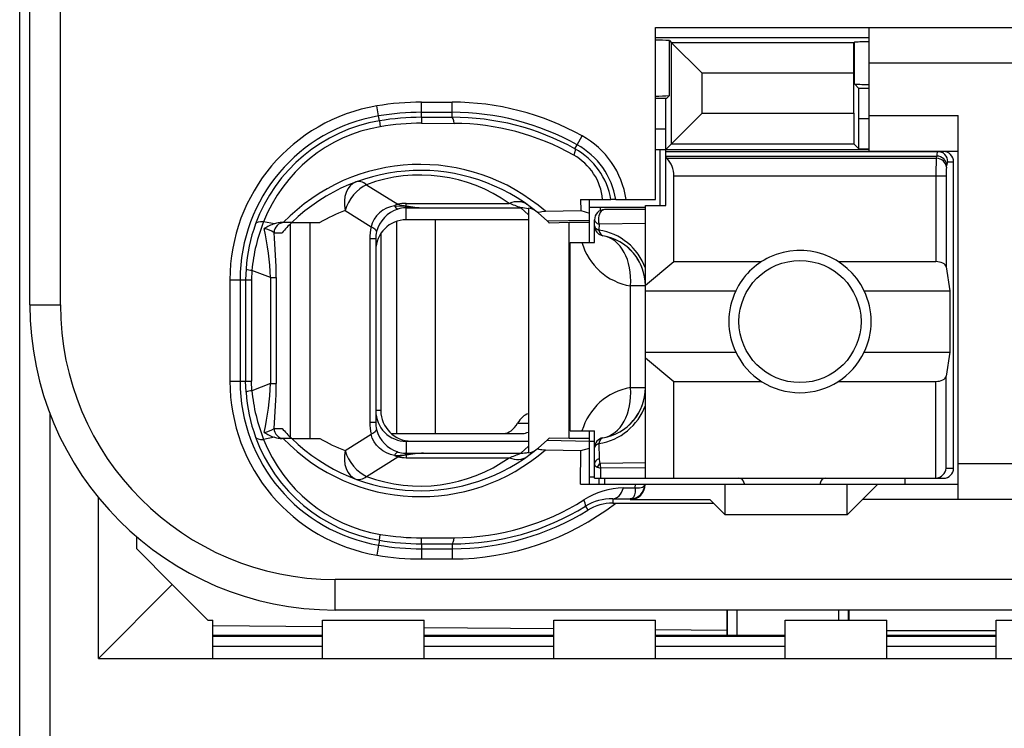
# Model space of a CAD drawing. Extents: x 0 to 183, y 0 to 175.
# Tile 20 of 31: x 0.5 to 10.18, y 101.99 to 108.95. Entities that reach past the tile are written whole.
import ezdxf

# ---------------------------------------------------------------- set-up
doc = ezdxf.new("R2010")
doc.units = 0
doc.header["$LTSCALE"] = 11.368745
doc.header["$MEASUREMENT"] = 0
doc.layers.get('0').update_dxf_attribs({"linetype": 'CONTINUOUS'})

msp = doc.modelspace()

# ---------------------------------------------------------------- linework, layer by layer
at = {"color": 7, "linetype": 'CONTINUOUS'}
for p, q in [((0.4996, 18.702), (0.4996, 139.1007)), ((0.5995, 106.1522), (0.5995, 122.9522)), ((0.8995, 106.1522), (0.8995, 111.6609)), ((6.7496, 107.1871), (6.7496, 108.8772)), ((6.7496, 108.8772), (11.7994, 108.8772)), ((8.8494, 107.6621), (8.8494, 108.8772)), ((6.7496, 108.7773), (8.8494, 108.7773)), ((6.8861, 108.2072), (6.8861, 108.7474)), ((6.8861, 108.7474), (6.9067, 108.7263)), ((6.9067, 107.7345), (6.9067, 108.7263)), ((6.9067, 108.7263), (7.2072, 108.4263)), ((8.7006, 108.7263), (6.9067, 108.7263)), ((8.7003, 108.4263), (8.7006, 108.7263)), ((8.7023, 108.7284), (8.7006, 108.7263)), ((8.7044, 108.7305), (8.7023, 108.7284)), ((8.7044, 108.3222), (8.7044, 108.7305)), ((11.7994, 108.5272), (8.8494, 108.5272)), ((7.2072, 108.0349), (7.2072, 108.4263)), ((8.7003, 108.4263), (7.2072, 108.4263)), ((8.7003, 108.0349), (8.7003, 108.4263)), ((8.7481, 108.2785), (8.7044, 108.3222)), ((6.8561, 108.1772), (6.8861, 108.2072)), ((8.7495, 107.9784), (8.7481, 108.2785)), ((8.8494, 108.2785), (8.7481, 108.2785)), ((4.4497, 107.9939), (4.4497, 108.1427)), ((4.4497, 108.1427), (4.7494, 108.1427)), ((4.7494, 107.9943), (4.7494, 108.1427)), ((6.8561, 108.1772), (6.7496, 108.1772)), ((6.8496, 107.8771), (6.8509, 108.1768)), ((4.0273, 108.0073), (4.0108, 108.1059)), ((4.4497, 108.0428), (4.7494, 108.0428)), ((6.8496, 107.6773), (7.2072, 108.0349)), ((7.2072, 108.0349), (8.7003, 108.0349)), ((8.7003, 108.0349), (8.7006, 107.7345)), ((4.0356, 107.9591), (4.0273, 108.0073)), ((4.0356, 107.9588), (4.0445, 107.9012)), ((4.4497, 107.9939), (4.7494, 107.9943)), ((4.4497, 107.9936), (4.4504, 107.9353)), ((4.4504, 107.9353), (4.7701, 107.9343)), ((8.7495, 107.6856), (8.7495, 107.9784)), ((8.8494, 107.9784), (8.7495, 107.9784)), ((8.8494, 108.0122), (9.7245, 108.0122)), ((9.7245, 104.237), (9.7245, 108.0122)), ((6.8496, 107.8771), (6.7496, 107.8771)), ((6.8496, 107.1271), (6.8496, 107.8771)), ((5.9569, 107.6849), (5.9786, 107.7245)), ((5.9786, 107.7245), (6.0272, 107.812)), ((6.9067, 107.7345), (8.7006, 107.7345)), ((8.7495, 107.6856), (8.7006, 107.7345)), ((6.7496, 107.6773), (8.8494, 107.6773)), ((6.7944, 107.1271), (6.7944, 107.6773)), ((6.8496, 107.6573), (9.5795, 107.6573)), ((8.7495, 107.6856), (8.8494, 107.6856)), ((8.8494, 107.6621), (9.7245, 107.6621)), ((6.8496, 107.6129), (9.5137, 107.6129)), ((6.8595, 107.5908), (6.8496, 107.5991)), ((6.8595, 107.5908), (9.5102, 107.5908)), ((9.5102, 107.5908), (9.5137, 107.6129)), ((9.6232, 107.5571), (9.6797, 107.5571)), ((9.6797, 104.5471), (9.6797, 107.5571)), ((9.6098, 107.504), (9.6132, 107.5264)), ((6.9295, 106.5759), (6.9295, 107.4175)), ((6.9295, 107.4175), (9.6053, 107.4175)), ((9.5057, 107.4175), (9.5057, 106.5759)), ((9.6053, 107.4175), (9.6053, 106.5232)), ((3.9095, 107.3318), (4.2151, 107.1409)), ((4.2995, 107.1237), (4.2995, 107.1478)), ((4.2995, 107.1478), (5.3117, 107.1478)), ((6.0134, 107.1871), (6.0145, 107.0779)), ((6.0134, 107.1871), (6.3114, 107.1871)), ((6.0995, 106.7623), (6.0995, 107.1871)), ((6.3121, 107.1871), (6.3132, 107.1871)), ((6.3593, 107.1871), (6.3135, 107.1871)), ((6.3597, 107.1871), (6.7496, 107.1871)), ((3.6973, 107.0772), (3.9546, 106.9166)), ((4.0349, 107.0551), (4.0063, 107.0258)), ((4.068, 107.0803), (4.0349, 107.0551)), ((4.1045, 107.1002), (4.068, 107.0803)), ((4.1434, 107.1151), (4.1045, 107.1002)), ((4.1844, 107.1247), (4.1434, 107.1151)), ((4.1844, 107.1247), (4.2905, 107.1202)), ((4.2905, 107.1202), (4.2995, 107.1237)), ((4.2905, 107.1202), (4.2905, 107.1047)), ((4.3046, 107.1182), (4.2905, 107.1202)), ((4.2995, 107.1047), (4.2905, 107.1047)), ((4.2995, 106.9872), (4.2995, 107.1047)), ((4.2995, 107.1047), (4.4693, 107.1033)), ((4.3046, 107.1182), (4.2999, 107.1051)), ((4.4693, 107.1033), (5.425, 107.1033)), ((5.4994, 107.0344), (5.425, 107.1033)), ((5.4994, 107.1013), (5.4994, 104.6952)), ((5.5983, 107.051), (5.6831, 106.9752)), ((5.6665, 107.0699), (6.0145, 107.0779)), ((6.0145, 107.0779), (6.0995, 107.053)), ((6.0989, 107.1123), (6.6497, 107.1123)), ((6.2039, 107.1123), (6.2039, 107.0761)), ((6.6497, 107.0872), (6.2494, 107.0872)), ((6.6497, 104.4472), (6.6497, 107.1271)), ((6.6497, 107.1271), (6.8496, 107.1271)), ((3.0038, 106.9473), (2.8977, 106.9676)), ((3.1733, 106.9597), (3.0803, 106.9597)), ((3.1736, 106.9597), (3.4513, 106.9597)), ((3.3555, 104.8372), (3.3555, 106.9597)), ((3.9657, 106.9552), (3.9546, 106.9166)), ((3.9832, 106.9921), (3.9657, 106.9552)), ((4.0063, 107.0258), (3.9832, 106.9921)), ((4.203, 106.9711), (4.203, 104.8871)), ((5.4994, 106.9872), (4.2995, 106.9872)), ((4.5848, 106.9872), (4.5848, 104.8871)), ((5.6831, 106.9752), (6.0995, 106.9845)), ((5.6831, 106.9752), (5.6996, 106.9597)), ((5.6999, 106.9593), (5.704, 106.9552)), ((5.8994, 106.9597), (5.704, 106.9552)), ((5.8994, 104.8372), (5.8994, 106.9597)), ((6.0995, 106.9597), (5.8994, 106.9597)), ((6.1495, 106.7623), (6.1495, 106.9872)), ((6.6497, 106.949), (6.1943, 106.9428)), ((3, 106.8598), (3.0782, 106.8598)), ((3.1612, 104.8492), (3.1612, 106.9476)), ((4.0494, 106.8526), (4.0494, 105.1121)), ((6.1943, 106.9428), (6.1936, 106.8856)), ((3.9409, 106.8012), (3.9409, 104.9956)), ((3.9994, 106.8012), (3.9409, 106.8012)), ((3.9994, 106.8012), (3.9994, 104.9956)), ((5.9097, 104.9123), (5.9097, 106.7623)), ((5.9097, 106.7623), (6.1495, 106.7623)), ((6.6497, 106.3447), (6.9295, 106.5759)), ((6.9295, 106.5759), (7.7914, 106.5759)), ((8.5476, 106.5759), (9.5057, 106.5759)), ((2.7244, 106.5036), (2.7206, 106.3971)), ((2.7823, 106.4901), (2.7792, 106.3971)), ((2.9652, 106.4181), (2.7823, 106.4901)), ((9.6053, 106.5232), (9.6411, 106.2872)), ((2.5663, 106.3971), (2.5663, 105.3997)), ((2.5663, 106.3971), (2.7792, 106.3971)), ((2.6665, 106.3971), (2.6665, 105.3997)), ((2.7206, 106.3971), (2.7206, 105.3997)), ((2.7792, 106.3971), (2.7792, 105.3997)), ((2.9652, 106.4181), (2.9652, 105.3788)), ((2.9652, 106.4181), (3.0207, 106.4181)), ((3.0207, 106.4181), (3.0207, 105.3788)), ((6.503, 105.3371), (6.503, 106.3371)), ((6.6497, 106.3371), (6.503, 106.3371)), ((6.6497, 106.2872), (7.5375, 106.2872)), ((8.8015, 106.2872), (9.6411, 106.2872)), ((9.6411, 106.2872), (9.6411, 105.6871)), ((0.5995, 106.1522), (0.8995, 106.1522)), ((6.6497, 105.6871), (7.5375, 105.6871)), ((6.6497, 105.6295), (6.9295, 105.3984)), ((8.8015, 105.6871), (9.6411, 105.6871)), ((9.6411, 105.6871), (9.6053, 105.4511)), ((2.5663, 105.3997), (2.7792, 105.3997)), ((2.7244, 105.2933), (2.7206, 105.3997)), ((2.7823, 105.3067), (2.7792, 105.3997)), ((9.6053, 104.5471), (9.6053, 105.4511)), ((2.9652, 105.3788), (2.7823, 105.3067)), ((2.9652, 105.3788), (3.0207, 105.3788)), ((6.6497, 105.3371), (6.503, 105.3371)), ((6.9295, 104.4472), (6.9295, 105.3984)), ((6.9295, 105.3984), (7.7914, 105.3984)), ((8.5476, 105.3984), (9.5057, 105.3984)), ((9.5057, 104.4472), (9.5057, 105.3984)), ((4.0494, 105.1121), (3.9994, 105.1121)), ((0.7996, 99.2292), (0.7996, 105.0752)), ((3, 104.9371), (3.0782, 104.9371)), ((3.9994, 104.9956), (3.9409, 104.9956)), ((5.3936, 104.987), (5.4994, 104.987)), ((3.0038, 104.8492), (2.8977, 104.8292)), ((3.1733, 104.8372), (3.0803, 104.8372)), ((3.1736, 104.8372), (3.4513, 104.8372)), ((3.6973, 104.7193), (3.9546, 104.8802)), ((3.9657, 104.8417), (3.9546, 104.8802)), ((3.9832, 104.8048), (3.9657, 104.8417)), ((4.151, 104.8871), (5.4453, 104.8871)), ((5.5983, 104.7459), (5.6831, 104.8213)), ((5.6831, 104.8213), (5.6996, 104.8372)), ((5.6831, 104.8213), (6.0995, 104.8124)), ((5.6999, 104.8375), (5.7037, 104.8409)), ((5.8994, 104.8372), (5.704, 104.8413)), ((6.0995, 104.8372), (5.8994, 104.8372)), ((5.9097, 104.9123), (6.1495, 104.9123)), ((6.0995, 104.3872), (6.0995, 104.9123)), ((6.1495, 104.4472), (6.1495, 104.9123)), ((4.0063, 104.771), (3.9832, 104.8048)), ((4.0349, 104.7417), (4.0063, 104.771)), ((4.068, 104.7166), (4.0349, 104.7417)), ((4.2995, 104.8096), (4.2995, 104.6921)), ((5.4994, 104.8096), (4.2995, 104.8096)), ((4.3495, 104.812), (5.4994, 104.812)), ((5.4994, 104.7624), (5.425, 104.6935)), ((5.6665, 104.7269), (6.0145, 104.719)), ((6.0145, 104.719), (6.0995, 104.7438)), ((6.0995, 104.812), (6.1495, 104.812)), ((6.1936, 104.7886), (6.196, 104.6387)), ((3.9095, 104.4651), (4.2151, 104.656)), ((4.1045, 104.6966), (4.068, 104.7166)), ((4.1434, 104.6818), (4.1045, 104.6966)), ((4.1844, 104.6721), (4.1434, 104.6818)), ((4.1844, 104.6721), (4.2905, 104.6766)), ((4.2905, 104.6766), (4.2905, 104.6921)), ((4.2995, 104.6921), (4.2905, 104.6921)), ((4.3046, 104.6787), (4.2905, 104.6766)), ((4.2905, 104.6766), (4.2995, 104.6732)), ((4.2995, 104.6921), (4.4693, 104.6935)), ((4.2995, 104.6732), (4.2995, 104.6491)), ((4.2995, 104.6491), (5.3117, 104.6491)), ((4.3046, 104.6787), (4.2999, 104.6918)), ((4.4693, 104.6935), (5.425, 104.6935)), ((6.0114, 104.3872), (6.0145, 104.719)), ((6.1757, 104.5564), (6.2115, 104.5447)), ((6.6497, 104.5984), (6.205, 104.5933)), ((6.6497, 104.5488), (6.2115, 104.5447)), ((6.2129, 104.4472), (6.2115, 104.5447)), ((9.6053, 104.5471), (9.6797, 104.5471)), ((11.7994, 104.5871), (9.7245, 104.5871)), ((6.0995, 104.462), (6.1495, 104.462)), ((6.1499, 104.4472), (9.5795, 104.4472)), ((6.1947, 104.3872), (6.1947, 104.4472)), ((6.2494, 104.4472), (6.2494, 104.3872)), ((9.1994, 104.4472), (9.1994, 104.3872)), ((6.0114, 104.3872), (9.7245, 104.3872)), ((6.4355, 104.3514), (6.5505, 104.3531)), ((6.5505, 104.3531), (6.5512, 104.3872)), ((6.5505, 104.3531), (6.5509, 104.3304)), ((6.5505, 104.3531), (6.5912, 104.3531)), ((6.5912, 104.3531), (6.6077, 104.3559)), ((6.6077, 104.3559), (6.6211, 104.36)), ((6.6211, 104.36), (6.6318, 104.3659)), ((6.6318, 104.3659), (6.639, 104.3734)), ((6.639, 104.3734), (6.6432, 104.3869)), ((7.4345, 104.0872), (7.4345, 104.3872)), ((7.6195, 104.3972), (7.6195, 104.3872)), ((8.3695, 104.3972), (8.3695, 104.3872)), ((8.6345, 104.0872), (8.6345, 104.3872)), ((8.9345, 104.3872), (8.7846, 104.237)), ((1.2747, 102.6771), (1.2747, 104.2563)), ((6.33, 104.2456), (6.33, 104.2022)), ((6.33, 104.2456), (6.4995, 104.2436)), ((6.5085, 104.2446), (6.4995, 104.2436)), ((6.4995, 104.2436), (6.4995, 104.237)), ((6.524, 104.2518), (6.5085, 104.2446)), ((6.5357, 104.2653), (6.524, 104.2518)), ((6.5443, 104.2849), (6.5357, 104.2653)), ((6.5495, 104.3094), (6.5443, 104.2849)), ((6.5509, 104.3304), (6.5495, 104.3094)), ((6.0603, 104.1723), (6.0841, 104.134)), ((6.33, 104.2022), (7.3195, 104.2022)), ((6.4995, 104.237), (7.2847, 104.237)), ((7.3195, 104.2022), (7.2847, 104.237)), ((7.3195, 104.2022), (7.4345, 104.0872)), ((8.6345, 104.0872), (8.7846, 104.237)), ((11.7994, 104.237), (8.7846, 104.237)), ((8.6345, 104.0872), (7.4345, 104.0872)), ((1.6495, 103.7523), (1.6495, 103.8722)), ((4.0356, 103.8381), (4.0445, 103.8956)), ((4.4497, 103.8033), (4.4504, 103.8615)), ((4.4504, 103.8615), (4.7701, 103.8626)), ((4.0273, 103.7895), (4.0108, 103.691)), ((4.0356, 103.8378), (4.0273, 103.7895)), ((4.4497, 103.803), (4.4497, 103.6541)), ((4.4497, 103.803), (4.7494, 103.8026)), ((4.7494, 103.8026), (4.7494, 103.6541)), ((1.9996, 103.4023), (1.6495, 103.7523)), ((4.4497, 103.754), (4.7494, 103.754)), ((4.4497, 103.6541), (4.7494, 103.6541)), ((1.9996, 103.4023), (1.2747, 102.6771)), ((2.3496, 103.0523), (1.9996, 103.4023)), ((3.5994, 103.1522), (3.5994, 103.4522)), ((11.8997, 103.4522), (3.5994, 103.4522)), ((11.5996, 103.1522), (3.5994, 103.1522)), ((7.4497, 103.1522), (7.4497, 102.902)), ((7.4573, 102.902), (7.4573, 103.1522)), ((7.5496, 103.1522), (7.5496, 102.902)), ((8.5497, 103.1522), (8.5497, 103.0523)), ((8.6421, 103.1522), (8.6421, 103.0523)), ((8.6496, 103.1522), (8.6496, 103.0523)), ((2.3496, 103.0523), (2.3995, 103.0523)), ((2.3995, 102.6771), (2.3995, 103.0523)), ((3.4747, 102.9868), (2.3995, 102.9961)), ((3.4747, 102.6771), (3.4747, 103.0523)), ((3.4747, 103.0523), (4.4745, 103.0523)), ((4.4745, 102.6771), (4.4745, 103.0523)), ((5.7495, 102.6771), (5.7495, 103.0523)), ((5.7495, 103.0523), (6.7496, 103.0523)), ((6.7496, 102.6771), (6.7496, 103.0523)), ((8.0247, 102.6771), (8.0247, 103.0523)), ((8.0247, 103.0523), (9.0244, 103.0523)), ((9.0244, 102.6771), (9.0244, 103.0523)), ((10.0997, 102.6771), (10.0997, 103.0523)), ((10.0997, 103.0523), (10.8497, 103.0523)), ((3.4747, 102.902), (2.3995, 102.902)), ((3.4747, 102.8931), (2.3995, 102.8931)), ((5.7495, 102.9668), (4.4745, 102.9782)), ((5.7495, 102.902), (4.4745, 102.902)), ((5.7495, 102.8931), (4.4745, 102.8931)), ((7.4497, 102.952), (6.7496, 102.9582)), ((8.0247, 102.902), (6.7496, 102.902)), ((8.0247, 102.8931), (6.7496, 102.8931)), ((9.0244, 102.952), (10.0997, 102.952)), ((10.0997, 102.902), (9.0244, 102.902)), ((10.0997, 102.8931), (9.0244, 102.8931)), ((3.4747, 102.7946), (2.3995, 102.7946)), ((5.7495, 102.7946), (4.4745, 102.7946)), ((8.0247, 102.7946), (6.7496, 102.7946)), ((10.0997, 102.7946), (9.0244, 102.7946)), ((1.2747, 102.6771), (11.2245, 102.6771))]:
    msp.add_line(p, q, dxfattribs=at)
for centre, radius, start, end in [((6.7625, 106.7501), 2.0011, 86.46092, 90.36913), ((8.8383, 106.8918), 1.8439, 89.65366, 94.16372), ((6.7626, 110.1817), 1.9787, 269.6235, 273.57606), ((4.4502, 105.5055), 2.6373, 90.0103, 99.59089), ((4.75, 105.5114), 2.6313, 60.96376, 90.01315), ((4.2993, 106.3971), 1.733, 99.58219, 179.9979), ((4.4482, 105.5292), 2.5136, 89.96625, 99.63945), ((4.7497, 105.5115), 2.5313, 60.95655, 90.00676), ((4.2993, 106.3973), 1.6328, 99.58952, 180.0078), ((4.2971, 106.407), 1.574, 99.56408, 159.98978), ((4.4503, 105.5041), 2.4898, 90.0136, 99.58803), ((4.4498, 105.5109), 2.4244, 89.9867, 99.62302), ((4.7557, 105.5074), 2.4869, 61.1166, 90.14389), ((4.7548, 105.5058), 2.4286, 60.62778, 89.63782), ((4.2944, 106.4231), 1.4991, 99.59297, 158.70003), ((5.6111, 107.0606), 0.7588, 9.59032, 61.02951), ((5.6103, 107.0601), 0.8598, 8.49231, 60.99288), ((5.6147, 107.0653), 0.7076, 9.90481, 61.11137), ((9.5796, 107.5572), 0.1001, 359.94084, 90.07933), ((4.4368, 105.6593), 1.8714, 48.91947, 135.98233), ((5.6734, 107.1347), 0.5585, 5.38058, 60.79704), ((6.7018, 107.4286), 0.2272, 357.20296, 45.80106), ((12.4121, 107.435), 2.9064, 176.92669, 180.3449), ((4.4366, 105.6593), 1.8128, 50.14784, 134.16488), ((10.2102, 107.432), 0.6047, 173.162, 181.37447), ((4.4365, 105.9133), 1.5132, 54.6671, 110.38295), ((4.7541, 105.5593), 1.6835, 66.51471, 70.65936), ((4.2207, 105.665), 1.506, 110.33456, 120.71965), ((4.3125, 106.7907), 0.3154, 107.40075, 165.34208), ((4.5191, 108.2389), 1.1366, 258.86194, 267.49194), ((4.5271, 108.6676), 1.5653, 261.83126, 267.88614), ((5.4286, 106.8203), 0.2831, 75.52729, 90.73789), ((6.2495, 106.9872), 0.1, 90.04068, 179.95932), ((4.4768, 106.3333), 1.7018, 158.11593, 174.71369), ((3.0837, 106.6967), 0.263, 90.75345, 107.69471), ((4.3002, 106.6868), 0.3005, 90.13956, 180.12284), ((4.3272, 106.3946), 1.6065, 159.94326, 176.11217), ((0.0505, 106.292), 2.9174, 2.47649, 12.02998), ((-1.9539, 106.4066), 4.9746, 0.13262, 5.22694), ((4.2878, 106.8016), 0.2884, 166.2574, 180.07787), ((6.1091, 106.317), 0.5746, 19.7886, 81.54288), ((6.6027, 106.928), 0.5992, 196.05647, 260.41821), ((6.1495, 106.3369), 0.5003, 0.03019, 80.3995), ((6.1419, 106.3331), 0.5086, 20.24274, 39.99154), ((8.1713, 105.9871), 0.7012, 154.66472, 205.33528), ((8.1705, 105.9871), 0.6987, 334.56855, 25.43145), ((3.5996, 106.1523), 3.0001, 180.00237, 269.99768), ((3.5996, 106.1523), 2.7, 180.0024, 269.9976), ((8.1695, 105.9876), 0.6998, 205.42993, 334.57007), ((4.2999, 105.4), 1.7336, 180.00838, 260.39996), ((4.2993, 105.3995), 1.6328, 179.99138, 260.4113), ((4.4769, 105.4636), 1.7019, 185.28814, 201.88418), ((0.0553, 105.5042), 2.9126, 347.96216, 357.53137), ((-1.9539, 105.3903), 4.9746, 354.77306, 359.86738), ((6.6027, 104.7461), 0.5994, 99.57938, 163.89868), ((6.1494, 105.3374), 0.5003, 279.60607, 359.96423), ((4.3272, 105.4022), 1.6065, 183.8876, 200.05697), ((4.3, 105.1098), 0.3002, 179.8299, 269.9077), ((4.3495, 105.1121), 0.3001, 180.00697, 269.99303), ((6.1091, 105.3572), 0.5745, 278.45335, 340.20986), ((6.1421, 105.3413), 0.5083, 320.00735, 339.77), ((4.361, 106.067), 1.7094, 221.37371, 225.98889), ((4.2929, 104.9955), 0.2935, 179.97392, 193.62184), ((4.3125, 105.0062), 0.3154, 194.65757, 252.60038), ((4.2971, 105.3898), 1.5739, 200.00873, 260.43741), ((4.2945, 105.3739), 1.4992, 201.30095, 260.40393), ((3.0837, 105.1002), 0.263, 252.30741, 269.24879), ((4.4367, 106.1371), 1.8711, 224.00646, 311.09161), ((4.4366, 106.137), 1.8124, 225.82417, 309.86297), ((4.2356, 106.1588), 1.5368, 239.31468, 249.49738), ((4.4365, 105.8835), 1.5132, 249.61705, 305.3329), ((4.5191, 103.558), 1.1366, 92.50806, 101.13806), ((4.7541, 106.2375), 1.6835, 289.34064, 293.48529), ((9.4947, 104.5585), 0.1116, 275.69044, 354.10689), ((7.5695, 104.3972), 0.05, 0.05364, 89.94636), ((8.4195, 104.3972), 0.05, 90.05364, 179.94636), ((6.4506, 103.5978), 0.7541, 91.15104, 122.43314), ((6.4996, 104.3871), 0.1436, 269.96187, 0.0393), ((6.3193, 103.7525), 0.4932, 88.75659, 121.68009), ((4.7499, 106.287), 2.6328, 269.98982, 307.64435), ((4.7565, 106.2868), 2.4842, 269.83777, 301.65755), ((4.7551, 106.2903), 2.4277, 270.35447, 302.1275), ((6.3284, 103.7307), 0.4716, 89.80222, 121.20531), ((4.7494, 106.2881), 2.534, 270.00098, 301.78297), ((4.4499, 106.2899), 2.4284, 260.38991, 270.01026), ((4.4482, 106.2677), 2.5136, 260.36055, 270.03375), ((4.4472, 106.2557), 2.4527, 260.33897, 270.05857), ((4.4484, 106.2945), 2.6404, 260.4604, 270.02909)]:
    msp.add_arc(centre, radius, start, end, dxfattribs=at)
for points in [[(8.7044, 108.3219), (8.7526, 108.3181), (8.8012, 108.3164), (8.8494, 108.3171)], [(4.7701, 107.9343), (4.7646, 107.9718), (4.7573, 107.9936), (4.7494, 107.9943)], [(9.5226, 107.6573), (9.5167, 107.6432), (9.5137, 107.628), (9.5143, 107.6129)], [(9.6232, 107.5571), (9.6232, 107.6125), (9.5787, 107.6573), (9.5236, 107.6573)], [(9.6098, 107.504), (9.6074, 107.5505), (9.5636, 107.5888), (9.5102, 107.5908)], [(9.6132, 107.5264), (9.6108, 107.5729), (9.567, 107.6108), (9.5137, 107.6129)], [(9.6222, 107.5574), (9.6163, 107.5481), (9.6136, 107.5374), (9.6139, 107.5264)], [(3.8048, 107.3587), (3.7169, 107.3259), (3.6725, 107.2102), (3.6973, 107.0772)], [(3.9095, 107.3318), (3.8716, 107.3603), (3.8351, 107.3697), (3.8048, 107.3587)], [(3.9095, 107.3318), (3.8162, 107.2897), (3.7324, 107.1891), (3.6973, 107.0772)], [(4.2995, 107.1478), (4.2712, 107.1478), (4.243, 107.1454), (4.2151, 107.1409)], [(5.4849, 107.1382), (5.4398, 107.1702), (5.3771, 107.1736), (5.3117, 107.1478)], [(4.2151, 107.1409), (4.2047, 107.1361), (4.1944, 107.1309), (4.1844, 107.1247)], [(4.1851, 107.125), (4.1913, 107.1103), (4.203, 107.0982), (4.2178, 107.0913)], [(4.2147, 107.1406), (4.2426, 107.1326), (4.2709, 107.1268), (4.2995, 107.1237)], [(4.2905, 107.1047), (4.2657, 107.1037), (4.2416, 107.0996), (4.2182, 107.092)], [(5.5776, 107.0679), (5.5552, 107.0861), (5.528, 107.0978), (5.4994, 107.1013)], [(2.8977, 106.9676), (2.8543, 106.9707), (2.8253, 106.9624), (2.8181, 106.9456)], [(3.0985, 106.9597), (3.0441, 106.9597), (3, 106.9149), (3, 106.8598)], [(3.1733, 106.9593), (3.1402, 106.9273), (3.1085, 106.8939), (3.0782, 106.8598)], [(6.1495, 106.9872), (6.1495, 106.9693), (6.1664, 106.9528), (6.1943, 106.9428)], [(3.0004, 106.8601), (2.9714, 106.8801), (2.9387, 106.8932), (2.9039, 106.8991)], [(3.0038, 106.9476), (2.9686, 106.9363), (2.9349, 106.9204), (2.9042, 106.8998)], [(3.9546, 106.9166), (3.9453, 106.8787), (3.9409, 106.8401), (3.9409, 106.8012)], [(4.0077, 106.8701), (4.0094, 106.8825), (3.9905, 106.8991), (3.9546, 106.9166)], [(6.1495, 106.9287), (6.1495, 106.9115), (6.166, 106.8953), (6.1936, 106.8856)], [(6.1495, 106.9287), (6.1495, 106.9053), (6.1578, 106.8822), (6.1733, 106.8643)], [(6.1733, 106.8643), (6.1809, 106.8553), (6.1898, 106.8477), (6.2002, 106.8419)], [(6.1936, 106.8856), (6.1988, 106.8543), (6.2136, 106.8336), (6.2329, 106.8302)], [(6.2002, 106.8419), (6.2101, 106.836), (6.2211, 106.8322), (6.2329, 106.8302)], [(6.503, 106.3371), (6.5243, 106.5886), (6.4082, 106.8005), (6.2329, 106.8302)], [(6.5316, 106.66), (6.4937, 106.7047), (6.4482, 106.7423), (6.3972, 106.7716)], [(9.6053, 106.5232), (9.6008, 106.5528), (9.5578, 106.5759), (9.5057, 106.5759)], [(2.7241, 106.5025), (2.7427, 106.4957), (2.7623, 106.4915), (2.7823, 106.4908)], [(9.5057, 105.3984), (9.5578, 105.3984), (9.6008, 105.4214), (9.6053, 105.4511)], [(2.7823, 105.306), (2.7623, 105.3053), (2.7427, 105.3012), (2.7241, 105.2943)], [(6.2329, 104.8441), (6.4082, 104.8737), (6.5243, 105.0856), (6.503, 105.3371)], [(5.4998, 105.0814), (5.4588, 105.0687), (5.4212, 105.0356), (5.3936, 104.987)], [(6.3972, 104.903), (6.4482, 104.9319), (6.4937, 104.9698), (6.5316, 105.0142)], [(2.9039, 104.8975), (2.9387, 104.9033), (2.9714, 104.9168), (3.0004, 104.9364)], [(3, 104.9371), (3, 104.8819), (3.0441, 104.8372), (3.0985, 104.8372)], [(3.9409, 104.9956), (3.9409, 104.9567), (3.9453, 104.9181), (3.9546, 104.8802)], [(3.9546, 104.8802), (3.9905, 104.8978), (4.0094, 104.9143), (4.0077, 104.9264)], [(5.2538, 104.8871), (5.3072, 104.8889), (5.3578, 104.925), (5.3936, 104.987)], [(2.8181, 104.8513), (2.8253, 104.8344), (2.8543, 104.8261), (2.8977, 104.8292)], [(2.9042, 104.8968), (2.9349, 104.8764), (2.9686, 104.8606), (3.0038, 104.8492)], [(5.4453, 104.8871), (5.4636, 104.8878), (5.4818, 104.8923), (5.4991, 104.9009)], [(6.2329, 104.8441), (6.1846, 104.8361), (6.1495, 104.7945), (6.1495, 104.7455)], [(6.2329, 104.8441), (6.2136, 104.8409), (6.1988, 104.82), (6.1936, 104.7886)], [(5.4994, 104.6956), (5.528, 104.699), (5.5552, 104.7107), (5.5776, 104.7287)], [(6.1936, 104.7886), (6.166, 104.779), (6.1495, 104.7628), (6.1495, 104.7455)], [(3.6973, 104.7193), (3.6725, 104.5867), (3.7169, 104.471), (3.8048, 104.4382)], [(3.6973, 104.7193), (3.7324, 104.6077), (3.8162, 104.5071), (3.9095, 104.4651)], [(4.1844, 104.6721), (4.1944, 104.6659), (4.2047, 104.6604), (4.2151, 104.656)], [(4.2178, 104.7056), (4.203, 104.6987), (4.1913, 104.6866), (4.1851, 104.6718)], [(4.2995, 104.6732), (4.2709, 104.6701), (4.2426, 104.6642), (4.2147, 104.6563)], [(4.2151, 104.656), (4.243, 104.6515), (4.2712, 104.6491), (4.2995, 104.6491)], [(4.2182, 104.7049), (4.2416, 104.6973), (4.2657, 104.6932), (4.2905, 104.6921)], [(4.4693, 104.6935), (4.4142, 104.6914), (4.3594, 104.6863), (4.3046, 104.6787)], [(5.3117, 104.6491), (5.3771, 104.6229), (5.4398, 104.6267), (5.4849, 104.6587)], [(5.425, 104.6935), (5.4502, 104.6932), (5.4753, 104.6963), (5.4994, 104.7021)], [(6.196, 104.6387), (6.1671, 104.6288), (6.1495, 104.6115), (6.1495, 104.5929)], [(6.196, 104.6384), (6.195, 104.6229), (6.1981, 104.6074), (6.205, 104.5933)], [(6.1495, 104.5926), (6.1488, 104.576), (6.1595, 104.5609), (6.1757, 104.5564)], [(6.205, 104.5933), (6.1929, 104.5833), (6.1829, 104.5705), (6.1757, 104.5564)], [(6.205, 104.5933), (6.2057, 104.5771), (6.2077, 104.5609), (6.2115, 104.5447)], [(9.5795, 104.4472), (9.6349, 104.4472), (9.6797, 104.492), (9.6797, 104.5471)], [(3.8048, 104.4382), (3.8351, 104.4272), (3.8716, 104.4365), (3.9095, 104.4651)], [(6.33, 104.2456), (6.3738, 104.2467), (6.4141, 104.2873), (6.4355, 104.3514)], [(4.7494, 103.8026), (4.7573, 103.8033), (4.7646, 103.825), (4.7701, 103.8626)]]:
    msp.add_open_spline(points, degree=3, dxfattribs=at)
for points, knots in [([(5.9569, 107.6849), (5.958, 107.6835), (5.9597, 107.679), (5.9597, 107.679), (5.9597, 107.679), (5.9597, 107.6725), (5.9597, 107.6725), (5.9597, 107.6725), (5.9562, 107.6535), (5.9562, 107.6535), (5.9562, 107.6535), (5.9459, 107.6222), (5.9459, 107.6222)], [0, 0, 0, 0, 1, 1, 1, 2, 2, 2, 3, 3, 3, 4, 4, 4, 4]), ([(5.5983, 107.051), (5.5983, 107.051), (5.5955, 107.0545), (5.5955, 107.0545), (5.5952, 107.0558), (5.5955, 107.0575), (5.5955, 107.0575), (5.5962, 107.0586), (5.5983, 107.0603), (5.5983, 107.0603), (5.5983, 107.0603), (5.6035, 107.0627), (5.6035, 107.0627), (5.6035, 107.0627), (5.619, 107.0662), (5.619, 107.0662), (5.619, 107.0662), (5.6334, 107.0679), (5.6334, 107.0679), (5.6334, 107.0679), (5.6665, 107.0699), (5.6665, 107.0699)], [0, 0, 0, 0, 1, 1, 1, 2, 2, 2, 3, 3, 3, 4, 4, 4, 5, 5, 5, 6, 6, 6, 7, 7, 7, 7]), ([(6.2494, 107.0872), (6.2156, 107.0872), (6.1881, 107.0424), (6.1881, 106.9872), (6.1881, 106.9718), (6.1902, 106.9566), (6.1943, 106.9428)], [0, 0, 0, 0, 1, 1, 1, 2, 2, 2, 2]), ([(8.8015, 106.2872), (8.6358, 106.6362), (8.2186, 106.7847), (7.8696, 106.6193), (7.7239, 106.5501), (7.6068, 106.4326), (7.5375, 106.2872)], [0, 0, 0, 0, 1, 1, 1, 2, 2, 2, 2]), ([(8.7695, 105.9872), (8.7695, 106.3186), (8.5008, 106.5873), (8.1697, 106.5873), (7.8383, 106.5873), (7.5696, 106.3186), (7.5696, 105.9872), (7.5696, 105.6557), (7.8383, 105.387), (8.1697, 105.387), (8.5008, 105.387), (8.7695, 105.6557), (8.7695, 105.9872), (8.7695, 105.9872), (8.7695, 105.9872), (8.7695, 105.9872)], [0, 0, 0, 0, 1, 1, 1, 2, 2, 2, 3, 3, 3, 4, 4, 4, 5, 5, 5, 5]), ([(5.5983, 104.7459), (5.5983, 104.7459), (5.5955, 104.7424), (5.5955, 104.7424), (5.5952, 104.7407), (5.5955, 104.7393), (5.5955, 104.7393), (5.5962, 104.7383), (5.5983, 104.7366), (5.5983, 104.7366), (5.5983, 104.7366), (5.6035, 104.7342), (5.6035, 104.7342), (5.6035, 104.7342), (5.619, 104.7307), (5.619, 104.7307), (5.619, 104.7307), (5.6334, 104.7287), (5.6334, 104.7287), (5.6334, 104.7287), (5.6665, 104.7269), (5.6665, 104.7269)], [0, 0, 0, 0, 1, 1, 1, 2, 2, 2, 3, 3, 3, 4, 4, 4, 5, 5, 5, 6, 6, 6, 7, 7, 7, 7]), ([(6.4995, 104.237), (6.5808, 104.237), (6.647, 104.3032), (6.647, 104.3845), (6.647, 104.3855), (6.647, 104.3862), (6.647, 104.3872)], [0, 0, 0, 0, 1, 1, 1, 2, 2, 2, 2]), ([(6.0603, 104.1723), (6.0613, 104.1736), (6.0627, 104.1781), (6.0627, 104.1781), (6.0627, 104.1781), (6.0624, 104.185), (6.0624, 104.185), (6.0624, 104.185), (6.0579, 104.2036), (6.0579, 104.2036), (6.0579, 104.2036), (6.0462, 104.2343), (6.0462, 104.2343)], [0, 0, 0, 0, 1, 1, 1, 2, 2, 2, 3, 3, 3, 4, 4, 4, 4])]:
    msp.add_open_spline(points, degree=3, knots=knots, dxfattribs=at)

doc.saveas('drawing.dxf')
